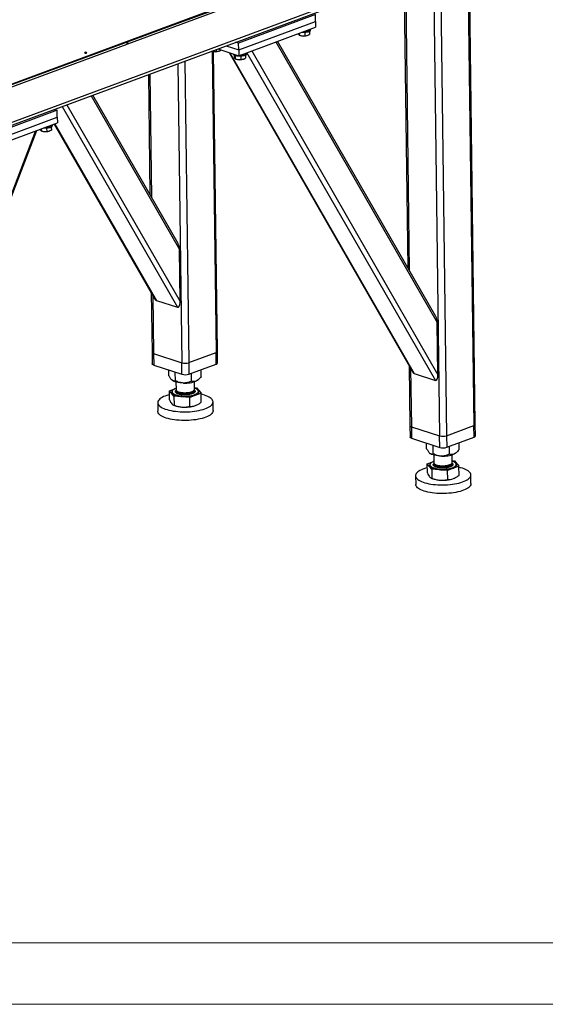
# Model space of a CAD drawing. Header units: millimetres. Extents: x 5 to 589, y 5 to 415.
# Tile 30 of 70: x 412 to 455, y 5 to 85. Entities that reach past the tile are written whole.
import ezdxf

# ---------------------------------------------------------------- set-up
doc = ezdxf.new("R2010")
doc.units = ezdxf.units.MM
doc.layers.add('TRAIT-FORT', color=4, linetype='Continuous', lineweight=25)

msp = doc.modelspace()

# ---------------------------------------------------------------- linework, layer by layer
at = {"color": 7, "linetype": 'Continuous', "lineweight": 18}
for p, q in [((10, 10), (584, 10)), ((5, 5), (589, 5))]:
    msp.add_line(p, q, dxfattribs=at)
at = {"layer": 'TRAIT-FORT', "color": 4, "linetype": 'Continuous', "lineweight": 25}
for p, q in [((406.775, 78.31), (451.246, 94.792)), ((406.776, 78.24), (451.247, 94.722)), ((420.708, 83.403), (451.247, 94.722)), ((420.711, 83.216), (451.249, 94.534)), ((368.086, 60.591), (447.151, 89.895)), ((447.448, 90.232), (368.234, 60.873)), ((448.416, 88.303), (448.889, 52.13)), ((449.002, 52.228), (448.529, 88.345)), ((443.206, 88.136), (443.509, 64.994)), ((443.326, 88.164), (443.632, 64.779)), ((445.629, 87.237), (446.1, 51.296)), ((446.195, 87.23), (446.666, 51.306)), ((435.988, 85.608), (429.734, 83.29)), ((429.741, 82.727), (435.995, 85.045)), ((435.995, 85.045), (435.988, 85.608)), ((435.995, 85.045), (436.001, 84.576)), ((429.747, 82.258), (436.001, 84.576)), ((435.509, 84.235), (435.512, 83.998)), ((435.601, 84.342), (435.6, 84.427)), ((420.711, 83.216), (420.708, 83.403)), ((445.796, 61.015), (432.913, 83.431)), ((434.671, 84.083), (434.673, 83.943)), ((434.679, 83.94), (434.746, 83.913)), ((435.127, 84.147), (435.13, 83.887)), ((435.366, 83.921), (435.389, 83.931)), ((368.559, 64.075), (420.673, 83.39)), ((368.562, 63.888), (420.676, 83.203)), ((420.676, 83.203), (420.673, 83.39)), ((420.711, 83.216), (420.675, 83.227)), ((427.578, 82.615), (427.9, 58.083)), ((427.904, 82.762), (427.906, 82.607)), ((428.039, 82.812), (429.747, 82.258)), ((428.142, 82.642), (428.164, 82.651)), ((428.287, 82.731), (428.288, 82.718)), ((428.711, 83.061), (429.741, 82.727)), ((429.734, 83.29), (429.518, 83.36)), ((429.741, 82.727), (429.734, 83.29)), ((429.741, 82.727), (429.747, 82.258)), ((430.806, 82.651), (445.963, 56.276)), ((432.772, 83.379), (445.908, 60.523)), ((425.354, 81.817), (425.676, 57.259)), ((428.012, 58.181), (427.692, 82.594)), ((428.958, 82.514), (443.919, 56.483)), ((429.017, 82.495), (444.029, 56.374)), ((429.289, 82.407), (429.29, 82.396)), ((429.384, 82.291), (429.385, 82.179)), ((429.458, 82.262), (429.461, 82.011)), ((429.468, 82.008), (429.535, 81.982)), ((429.916, 82.215), (429.919, 81.955)), ((430.155, 81.99), (430.178, 82)), ((430.298, 82.303), (430.301, 82.066)), ((430.389, 82.411), (430.388, 82.496)), ((430.415, 82.506), (445.755, 55.815)), ((424.791, 81.608), (425.11, 57.249)), ((422.391, 80.719), (422.519, 70.947)), ((422.511, 80.763), (422.643, 70.732)), ((417.726, 78.99), (424.918, 66.476)), ((424.806, 66.968), (417.867, 79.042)), ((414.968, 77.817), (408.715, 75.499)), ((414.752, 77.887), (414.968, 77.817)), ((414.976, 77.255), (414.968, 77.817)), ((415.369, 78.116), (424.765, 61.768)), ((415.76, 78.261), (424.974, 62.229)), ((408.722, 74.937), (414.976, 77.255)), ((414.976, 77.255), (414.982, 76.786)), ((408.728, 74.468), (414.982, 76.786)), ((413.651, 76.293), (413.653, 76.152)), ((414.108, 76.357), (414.111, 76.096)), ((414.49, 76.445), (414.493, 76.208)), ((414.582, 76.552), (414.58, 76.637)), ((414.734, 76.694), (422.929, 62.435)), ((414.774, 76.709), (423.039, 62.327)), ((413.211, 76.129), (399.073, 39.313)), ((399.076, 39.114), (413.303, 76.163)), ((413.66, 76.15), (413.727, 76.123)), ((414.347, 76.131), (414.37, 76.141)), ((424.974, 62.229), (424.918, 66.476)), ((422.624, 62.966), (422.688, 58.092)), ((422.747, 62.751), (422.81, 57.994)), ((423.039, 62.327), (424.765, 61.768)), ((445.963, 56.276), (445.908, 60.523)), ((422.688, 58.092), (422.7, 57.154)), ((422.81, 57.994), (425.11, 57.249)), ((422.81, 57.994), (422.822, 57.056)), ((425.676, 57.259), (427.9, 58.083)), ((427.912, 57.145), (427.9, 58.083)), ((428.024, 57.243), (428.012, 58.181)), ((422.822, 57.056), (425.123, 56.311)), ((425.123, 56.311), (425.11, 57.249)), ((425.676, 57.259), (425.688, 56.321)), ((425.688, 56.321), (427.912, 57.145)), ((443.613, 57.014), (443.677, 52.139)), ((424.055, 56.199), (424.049, 56.659)), ((424.592, 55.784), (424.583, 56.486)), ((425.912, 55.75), (425.904, 56.401)), ((426.696, 56.131), (426.688, 56.691)), ((443.737, 56.799), (443.799, 52.041)), ((444.029, 56.374), (445.755, 55.815)), ((424.632, 55.686), (424.64, 55.065)), ((426.14, 55.084), (426.132, 55.706)), ((426.448, 55.865), (426.484, 55.897)), ((424.104, 54.97), (424.639, 55.168)), ((424.47, 54.531), (424.104, 54.97)), ((424.114, 54.227), (424.104, 54.97)), ((424.325, 54.896), (424.325, 54.892)), ((424.641, 54.976), (424.641, 54.947)), ((426.681, 54.776), (425.758, 54.434)), ((426.131, 55.022), (426.161, 54.996)), ((426.138, 55.228), (426.315, 55.215)), ((426.141, 54.967), (426.141, 54.995)), ((426.315, 55.215), (426.681, 54.776)), ((426.452, 54.99), (426.415, 55.028)), ((426.459, 54.92), (426.459, 54.924)), ((426.69, 54.033), (426.681, 54.776)), ((423.154, 54.004), (423.163, 53.301)), ((424.439, 53.8), (424.524, 53.766)), ((425.758, 54.434), (424.47, 54.531)), ((424.47, 54.531), (424.479, 53.788)), ((425.768, 53.691), (425.758, 54.434)), ((427.662, 53.36), (427.653, 54.063)), ((443.677, 52.139), (443.69, 51.201)), ((446.666, 51.306), (448.889, 52.13)), ((448.902, 51.192), (448.889, 52.13)), ((449.014, 51.291), (449.002, 52.228)), ((443.799, 52.041), (446.1, 51.296)), ((443.799, 52.041), (443.812, 51.103)), ((443.812, 51.103), (446.113, 50.358)), ((445.045, 50.247), (445.039, 50.706)), ((445.582, 49.831), (445.573, 50.533)), ((446.113, 50.358), (446.1, 51.296)), ((446.666, 51.306), (446.678, 50.368)), ((446.678, 50.368), (448.902, 51.192)), ((447.685, 50.178), (447.678, 50.739)), ((445.622, 49.733), (445.63, 49.112)), ((446.902, 49.797), (446.893, 50.448)), ((447.13, 49.132), (447.121, 49.753)), ((447.438, 49.912), (447.474, 49.944)), ((445.094, 49.017), (445.628, 49.215)), ((445.46, 48.578), (445.094, 49.017)), ((445.104, 48.274), (445.094, 49.017)), ((445.314, 48.944), (445.314, 48.939)), ((445.631, 49.023), (445.631, 48.995)), ((447.12, 49.07), (447.151, 49.043)), ((447.128, 49.276), (447.305, 49.262)), ((447.131, 49.014), (447.131, 49.043)), ((447.305, 49.262), (447.67, 48.823)), ((447.442, 49.038), (447.405, 49.075)), ((447.449, 48.967), (447.449, 48.972)), ((446.748, 48.481), (445.46, 48.578)), ((445.46, 48.578), (445.469, 47.835)), ((447.67, 48.823), (446.748, 48.481)), ((446.758, 47.738), (446.748, 48.481)), ((447.68, 48.08), (447.67, 48.823)), ((444.143, 48.051), (444.153, 47.348)), ((445.429, 47.848), (445.514, 47.814)), ((448.652, 47.407), (448.643, 48.11))]:
    msp.add_line(p, q, dxfattribs=at)
at = {"layer": 'TRAIT-FORT', "color": 4, "linetype": 'Continuous', "lineweight": 25, "flags": 128}
for points in [[(435.563, 84.271), (435.518, 84.24), (435.459, 84.212), (435.387, 84.188), (435.304, 84.168), (435.212, 84.154), (435.116, 84.146), (435.017, 84.144), (434.92, 84.148), (434.861, 84.154)], [(435.561, 84.365), (435.517, 84.334), (435.458, 84.306), (435.386, 84.282), (435.302, 84.262), (435.211, 84.248), (435.115, 84.24), (435.092, 84.239)], [(435.599, 84.427), (435.589, 84.398), (435.561, 84.365)], [(417.349, 82.486), (417.367, 82.496), (417.373, 82.507), (417.366, 82.518), (417.347, 82.528), (417.319, 82.534), (417.286, 82.535), (417.254, 82.532), (417.227, 82.526), (417.209, 82.516), (417.203, 82.504), (417.21, 82.493), (417.229, 82.484), (417.257, 82.478), (417.289, 82.476), (417.322, 82.479), (417.349, 82.486)], [(430.351, 82.34), (430.307, 82.308), (430.248, 82.28), (430.175, 82.256), (430.092, 82.237), (430.001, 82.223), (429.905, 82.215), (429.806, 82.213), (429.708, 82.217), (429.615, 82.227), (429.529, 82.242), (429.453, 82.263), (429.389, 82.289), (429.34, 82.318), (429.307, 82.35), (429.291, 82.383), (429.29, 82.396)], [(430.35, 82.433), (430.306, 82.402), (430.247, 82.374), (430.174, 82.35), (430.091, 82.331), (430, 82.317), (429.903, 82.309), (429.88, 82.308)], [(430.388, 82.496), (430.378, 82.466), (430.35, 82.433)], [(414.543, 76.481), (414.499, 76.45), (414.44, 76.422), (414.367, 76.397), (414.284, 76.378), (414.193, 76.364), (414.097, 76.356), (413.998, 76.354), (413.901, 76.358), (413.842, 76.363)], [(414.542, 76.574), (414.498, 76.543), (414.439, 76.515), (414.366, 76.491), (414.283, 76.472), (414.192, 76.458), (414.095, 76.45), (414.072, 76.449)], [(414.58, 76.637), (414.57, 76.608), (414.542, 76.574)], [(422.688, 58.092), (422.688, 58.09), (422.697, 58.063), (422.721, 58.037), (422.759, 58.014), (422.81, 57.994)], [(422.688, 58.092), (422.688, 58.09), (422.697, 58.063), (422.721, 58.037), (422.759, 58.014), (422.81, 57.994)], [(422.822, 57.056), (422.771, 57.076), (422.733, 57.1), (422.709, 57.125), (422.7, 57.152), (422.7, 57.154)], [(425.254, 55.6), (425.106, 55.607), (424.963, 55.621), (424.826, 55.642), (424.699, 55.668), (424.584, 55.7), (424.482, 55.738), (424.396, 55.779), (424.326, 55.825)], [(426.448, 55.865), (426.387, 55.818), (426.306, 55.773)], [(424.108, 54.657), (424.046, 54.641), (423.893, 54.595), (423.751, 54.544), (423.623, 54.49), (423.508, 54.432), (423.409, 54.372), (423.324, 54.308), (423.257, 54.242), (423.206, 54.175), (423.172, 54.106), (423.155, 54.037), (423.156, 53.968), (423.175, 53.9), (423.211, 53.832), (423.265, 53.766), (423.335, 53.703), (423.421, 53.641), (423.523, 53.583), (423.64, 53.529), (423.77, 53.478), (423.913, 53.431), (424.068, 53.39), (424.233, 53.353), (424.408, 53.322), (424.59, 53.296), (424.778, 53.276), (424.972, 53.262), (425.169, 53.254), (425.367, 53.252), (425.566, 53.257), (425.764, 53.267), (425.959, 53.283), (426.149, 53.306), (426.334, 53.333), (426.511, 53.367), (426.68, 53.405), (426.839, 53.449), (426.986, 53.497), (427.121, 53.549), (427.243, 53.605), (427.35, 53.665), (427.442, 53.727), (427.518, 53.792), (427.578, 53.858), (427.62, 53.926), (427.646, 53.995), (427.653, 54.064), (427.643, 54.133), (427.616, 54.201), (427.571, 54.268), (427.509, 54.333), (427.431, 54.395), (427.337, 54.455), (427.227, 54.512), (427.104, 54.564), (426.967, 54.613), (426.967, 54.613)], [(424.366, 55.001), (424.339, 54.973), (424.306, 54.925), (424.291, 54.876), (424.294, 54.827), (424.315, 54.779), (424.354, 54.732), (424.41, 54.688), (424.482, 54.647), (424.569, 54.609), (424.67, 54.576), (424.782, 54.547), (424.905, 54.524), (425.035, 54.507), (425.171, 54.496), (425.311, 54.49), (425.453, 54.492), (425.593, 54.499), (425.73, 54.513), (425.861, 54.532), (425.985, 54.557), (426.099, 54.587), (426.201, 54.622), (426.291, 54.661), (426.365, 54.704), (426.423, 54.749), (426.465, 54.797), (426.489, 54.845), (426.495, 54.894), (426.482, 54.943), (426.452, 54.99), (426.452, 54.99)], [(424.639, 55.164), (424.609, 55.153), (424.522, 55.115), (424.45, 55.074), (424.394, 55.03), (424.354, 54.984), (424.331, 54.937), (424.325, 54.89), (424.337, 54.843), (424.366, 54.797)], [(424.366, 54.797), (424.412, 54.752), (424.474, 54.711), (424.551, 54.673), (424.642, 54.638), (424.745, 54.608), (424.859, 54.583), (424.982, 54.564), (425.111, 54.55), (425.245, 54.542), (425.382, 54.54), (425.518, 54.544), (425.653, 54.554), (425.783, 54.57), (425.907, 54.592), (426.022, 54.619), (426.127, 54.65), (426.22, 54.686), (426.299, 54.726), (426.364, 54.768), (426.412, 54.813), (426.444, 54.86), (426.458, 54.907), (426.455, 54.955), (426.435, 55.001), (426.397, 55.047), (426.343, 55.09), (426.273, 55.13), (426.189, 55.166), (426.138, 55.184)], [(424.366, 54.792), (424.412, 54.748), (424.474, 54.706), (424.551, 54.668), (424.642, 54.633), (424.745, 54.604), (424.859, 54.579), (424.982, 54.559), (425.111, 54.545), (425.245, 54.537), (425.382, 54.535), (425.518, 54.539), (425.653, 54.549), (425.783, 54.566), (425.907, 54.587), (426.022, 54.614), (426.127, 54.646), (426.22, 54.682), (426.299, 54.721), (426.364, 54.764), (426.412, 54.809), (426.444, 54.855), (426.459, 54.903), (426.459, 54.92)], [(424.64, 55.065), (424.646, 55.033), (424.669, 54.995)], [(424.641, 54.976), (424.641, 54.974), (424.651, 54.935), (424.678, 54.896), (424.723, 54.86), (424.782, 54.827), (424.856, 54.797), (424.943, 54.772), (425.04, 54.752), (425.145, 54.737), (425.256, 54.728), (425.37, 54.725), (425.485, 54.729), (425.597, 54.738)], [(424.641, 54.947), (424.647, 54.916), (424.67, 54.877)], [(424.669, 54.995), (424.709, 54.958), (424.765, 54.923), (424.835, 54.893), (424.919, 54.867), (425.014, 54.845), (425.117, 54.829), (425.227, 54.819), (425.34, 54.814), (425.455, 54.816), (425.569, 54.824), (425.678, 54.837), (425.78, 54.857), (425.873, 54.881), (425.955, 54.91), (426.024, 54.943), (426.077, 54.979), (426.115, 55.017), (426.136, 55.056), (426.14, 55.084)], [(424.67, 54.877), (424.71, 54.84), (424.766, 54.806), (424.837, 54.776), (424.92, 54.749), (425.015, 54.728), (425.118, 54.712), (425.228, 54.701), (425.342, 54.697), (425.457, 54.699), (425.57, 54.707), (425.679, 54.72), (425.781, 54.739), (425.875, 54.764), (425.957, 54.793), (426.025, 54.825), (426.079, 54.861), (426.117, 54.899), (426.137, 54.939), (426.141, 54.967)], [(425.597, 54.738), (425.705, 54.753), (425.805, 54.774), (425.896, 54.799), (425.975, 54.829), (426.04, 54.863), (426.09, 54.899), (426.123, 54.938), (426.139, 54.977), (426.141, 54.995)], [(426.967, 54.613), (426.818, 54.657), (426.682, 54.691)], [(423.849, 52.751), (423.712, 52.799), (423.589, 52.852), (423.48, 52.909), (423.385, 52.968), (423.307, 53.031), (423.245, 53.096), (423.2, 53.163), (423.173, 53.231), (423.163, 53.3), (423.163, 53.301)], [(427.662, 53.36), (427.661, 53.326), (427.644, 53.257), (427.611, 53.189), (427.56, 53.121), (427.492, 53.056), (427.408, 52.992), (427.308, 52.931), (427.193, 52.873), (427.065, 52.819), (426.923, 52.769), (426.77, 52.723), (426.606, 52.682), (426.433, 52.646), (426.252, 52.615), (426.064, 52.59), (425.871, 52.571), (425.675, 52.558), (425.476, 52.55), (425.277, 52.549), (425.079, 52.554), (424.884, 52.565), (424.693, 52.582), (424.507, 52.605), (424.329, 52.634), (424.159, 52.668), (423.998, 52.707), (423.849, 52.751)], [(443.677, 52.139), (443.677, 52.137), (443.686, 52.11), (443.71, 52.085), (443.749, 52.061), (443.799, 52.041)], [(443.677, 52.139), (443.677, 52.137), (443.686, 52.11), (443.71, 52.085), (443.749, 52.061), (443.799, 52.041)], [(443.812, 51.103), (443.761, 51.124), (443.723, 51.147), (443.699, 51.173), (443.69, 51.199), (443.69, 51.201)], [(446.244, 49.647), (446.096, 49.655), (445.952, 49.669), (445.816, 49.689), (445.689, 49.716), (445.574, 49.748), (445.472, 49.785), (445.385, 49.827), (445.316, 49.872)], [(447.438, 49.912), (447.376, 49.866), (447.296, 49.821)], [(445.356, 49.048), (445.328, 49.02), (445.296, 48.972), (445.281, 48.923), (445.284, 48.875), (445.305, 48.826), (445.344, 48.78), (445.4, 48.735), (445.472, 48.694), (445.559, 48.656), (445.66, 48.623), (445.772, 48.595), (445.894, 48.572), (446.025, 48.554), (446.161, 48.543), (446.301, 48.538), (446.442, 48.539), (446.583, 48.546), (446.72, 48.56), (446.851, 48.579), (446.975, 48.604), (447.089, 48.635), (447.191, 48.67), (447.28, 48.709), (447.355, 48.751), (447.413, 48.797), (447.455, 48.844), (447.478, 48.892), (447.484, 48.942), (447.472, 48.99), (447.442, 49.038), (447.442, 49.038)], [(445.628, 49.211), (445.598, 49.2), (445.512, 49.163), (445.44, 49.121), (445.384, 49.078), (445.343, 49.032), (445.32, 48.985), (445.315, 48.937), (445.326, 48.89), (445.356, 48.844)], [(445.356, 48.844), (445.402, 48.8), (445.464, 48.758), (445.541, 48.72), (445.632, 48.685), (445.735, 48.656), (445.849, 48.631), (445.972, 48.611), (446.101, 48.597), (446.235, 48.589), (446.371, 48.587), (446.508, 48.591), (446.643, 48.602), (446.773, 48.618), (446.897, 48.639), (447.012, 48.666), (447.117, 48.698), (447.21, 48.734), (447.289, 48.773), (447.354, 48.816), (447.402, 48.861), (447.434, 48.907), (447.448, 48.955), (447.445, 49.002), (447.425, 49.049), (447.387, 49.094), (447.333, 49.137), (447.263, 49.177), (447.179, 49.213), (447.128, 49.231)], [(445.356, 48.839), (445.402, 48.795), (445.464, 48.754), (445.541, 48.715), (445.632, 48.681), (445.735, 48.651), (445.849, 48.626), (445.972, 48.606), (446.101, 48.592), (446.235, 48.584), (446.372, 48.583), (446.508, 48.587), (446.643, 48.597), (446.773, 48.613), (446.897, 48.634), (447.012, 48.661), (447.117, 48.693), (447.21, 48.729), (447.289, 48.768), (447.354, 48.811), (447.402, 48.856), (447.434, 48.903), (447.448, 48.95), (447.449, 48.967)], [(445.63, 49.112), (445.636, 49.081), (445.659, 49.042)], [(445.632, 49.038), (445.631, 49.022), (445.641, 48.982), (445.668, 48.944), (445.712, 48.907), (445.772, 48.874), (445.846, 48.844), (445.933, 48.819), (446.03, 48.799), (446.135, 48.784), (446.246, 48.775), (446.36, 48.773), (446.475, 48.776), (446.587, 48.785)], [(445.631, 48.995), (445.637, 48.963), (445.66, 48.925)], [(445.659, 49.042), (445.699, 49.005), (445.755, 48.971), (445.825, 48.94), (445.909, 48.914), (446.003, 48.892), (446.107, 48.876), (446.217, 48.866), (446.33, 48.862), (446.445, 48.863), (446.558, 48.871), (446.667, 48.885), (446.77, 48.904), (446.863, 48.928), (446.945, 48.957), (447.013, 48.99), (447.067, 49.026), (447.105, 49.064), (447.125, 49.103), (447.13, 49.132)], [(445.66, 48.925), (445.7, 48.888), (445.756, 48.854), (445.827, 48.823), (445.91, 48.797), (446.005, 48.775), (446.108, 48.759), (446.218, 48.749), (446.332, 48.744), (446.447, 48.746), (446.56, 48.754), (446.669, 48.768), (446.771, 48.787), (446.864, 48.811), (446.946, 48.84), (447.015, 48.873), (447.069, 48.909), (447.106, 48.947), (447.127, 48.986), (447.131, 49.014)], [(446.587, 48.785), (446.695, 48.8), (446.795, 48.821), (446.886, 48.846), (446.964, 48.876), (447.029, 48.91), (447.079, 48.946), (447.113, 48.985), (447.129, 49.025), (447.129, 49.057)], [(445.098, 48.704), (445.036, 48.688), (444.883, 48.642), (444.741, 48.592), (444.613, 48.538), (444.498, 48.48), (444.398, 48.419), (444.314, 48.355), (444.246, 48.29), (444.195, 48.222), (444.161, 48.154), (444.145, 48.085), (444.146, 48.016), (444.165, 47.947), (444.201, 47.88), (444.255, 47.814), (444.325, 47.75), (444.411, 47.689), (444.513, 47.631), (444.629, 47.576), (444.76, 47.525), (444.903, 47.479), (445.058, 47.437), (445.223, 47.401), (445.397, 47.369), (445.58, 47.344), (445.768, 47.324), (445.962, 47.31), (446.158, 47.302), (446.357, 47.3), (446.556, 47.304), (446.754, 47.314), (446.949, 47.331), (447.139, 47.353), (447.324, 47.381), (447.501, 47.414), (447.67, 47.453), (447.829, 47.496), (447.976, 47.544), (448.111, 47.597), (448.233, 47.653), (448.34, 47.712), (448.432, 47.774), (448.508, 47.839), (448.568, 47.906), (448.61, 47.974), (448.635, 48.042), (448.643, 48.112), (448.633, 48.18), (448.605, 48.248), (448.561, 48.315), (448.499, 48.38), (448.421, 48.443), (448.326, 48.503), (448.217, 48.559), (448.094, 48.612), (447.957, 48.66), (447.957, 48.66)], [(447.957, 48.66), (447.808, 48.704), (447.672, 48.738)], [(444.839, 46.798), (444.702, 46.847), (444.579, 46.899), (444.469, 46.956), (444.375, 47.016), (444.297, 47.078), (444.235, 47.143), (444.19, 47.21), (444.163, 47.278), (444.153, 47.347), (444.153, 47.348)], [(448.652, 47.407), (448.651, 47.374), (448.634, 47.305), (448.6, 47.236), (448.549, 47.169), (448.481, 47.103), (448.397, 47.04), (448.298, 46.979), (448.183, 46.921), (448.054, 46.867), (447.913, 46.816), (447.76, 46.771), (447.596, 46.729), (447.423, 46.693), (447.241, 46.663), (447.054, 46.638), (446.861, 46.618), (446.664, 46.605), (446.466, 46.598), (446.267, 46.597), (446.069, 46.602), (445.874, 46.613), (445.682, 46.63), (445.497, 46.652), (445.318, 46.681), (445.148, 46.715), (444.988, 46.754), (444.839, 46.798)]]:
    msp.add_lwpolyline(points, dxfattribs=at)
at = {"layer": 'TRAIT-FORT', "color": 4, "linetype": 'Continuous', "lineweight": 25}
for centre, radius, start, end in [((435.51, 84.345), 0.0908, 305.33114, 358.20646), ((435.045, 84.798), 0.934, 251.36619, 290.13461), ((427.819, 83.532), 0.947, 252.88892, 289.94054), ((429.833, 82.866), 0.934, 251.36619, 290.13461), ((430.299, 82.414), 0.0908, 305.33114, 358.20646), ((414.491, 76.555), 0.0908, 305.33114, 358.20646), ((414.026, 77.008), 0.934, 251.36619, 290.13461), ((427.878, 58.22), 0.139, 278.82002, 343.59456), ((425.377, 58.191), 0.979, 254.21664, 287.78374), ((427.89, 57.283), 0.139, 278.82002, 343.59456), ((425.389, 57.253), 0.979, 254.21664, 287.78374), ((425.392, 58.044), 2.447, 266.78021, 291.93804), ((424.478, 54.897), 0.154, 181.89063, 223.00208), ((425.241, 55.739), 2.099, 250.01576, 266.82033), ((425.377, 56.419), 2.787, 264.81693, 287.83946), ((448.868, 52.268), 0.139, 278.82002, 343.59456), ((446.367, 52.239), 0.979, 254.21664, 287.78374), ((448.88, 51.33), 0.139, 278.82002, 343.59456), ((446.379, 51.301), 0.979, 254.21664, 287.78374), ((446.381, 52.091), 2.447, 266.78021, 291.93804), ((445.468, 48.944), 0.154, 181.89063, 223.00208), ((446.231, 49.786), 2.099, 250.01576, 266.82033), ((446.366, 50.466), 2.787, 264.81693, 287.83946)]:
    msp.add_arc(centre, radius, start, end, dxfattribs=at)
for centre, start_param, end_param in [((424.702, 66.546), 4.550852, 5.589484), ((423.032, 62.857), 2.447891, 2.980055), ((424.758, 62.299), 2.980055, 4.550852), ((445.692, 60.593), 4.550852, 5.589484), ((444.022, 56.905), 2.447891, 2.980055), ((445.748, 56.346), 2.980055, 4.550852)]:
    msp.add_ellipse(centre, major_axis=(-0.042, 0.535), ratio=0.395693, start_param=start_param, end_param=end_param, dxfattribs=at)
for points, knots in [([(434.673, 83.943), (434.666, 83.947), (434.653, 83.955), (434.634, 83.992), (434.619, 84.03), (434.612, 84.056), (434.611, 84.061)], [0, 0, 0, 0, 0.323325, 0.653661, 0.935184, 1, 1, 1, 1]), ([(434.673, 83.943), (434.712, 83.927), (434.793, 83.897), (434.912, 83.875), (435.026, 83.872), (435.095, 83.882), (435.13, 83.887)], [0, 0, 0, 0, 0.264605, 0.534948, 0.765343, 1, 1, 1, 1]), ([(435.13, 83.887), (435.179, 83.886), (435.26, 83.886), (435.376, 83.922), (435.455, 83.962), (435.5, 83.99), (435.512, 83.998)], [0, 0, 0, 0, 0.385549, 0.637642, 0.896546, 1, 1, 1, 1]), ([(427.546, 82.629), (427.553, 82.626), (427.602, 82.609), (427.688, 82.596), (427.801, 82.592), (427.871, 82.602), (427.906, 82.607)], [0, 0, 0, 0, 0.06216, 0.406925, 0.700745, 1, 1, 1, 1]), ([(427.906, 82.607), (427.954, 82.607), (428.035, 82.607), (428.152, 82.643), (428.23, 82.682), (428.275, 82.71), (428.288, 82.718)], [0, 0, 0, 0, 0.385549, 0.637642, 0.896546, 1, 1, 1, 1]), ([(429.461, 82.011), (429.455, 82.015), (429.442, 82.024), (429.422, 82.06), (429.403, 82.113), (429.391, 82.156), (429.385, 82.179)], [0, 0, 0, 0, 0.264605, 0.534948, 0.765343, 1, 1, 1, 1]), ([(429.461, 82.011), (429.501, 81.996), (429.582, 81.965), (429.701, 81.943), (429.814, 81.94), (429.884, 81.95), (429.919, 81.955)], [0, 0, 0, 0, 0.264605, 0.534948, 0.765343, 1, 1, 1, 1]), ([(429.919, 81.955), (429.968, 81.955), (430.048, 81.955), (430.165, 81.991), (430.243, 82.03), (430.288, 82.058), (430.301, 82.066)], [0, 0, 0, 0, 0.385549, 0.637642, 0.896546, 1, 1, 1, 1]), ([(413.653, 76.152), (413.647, 76.156), (413.634, 76.165), (413.614, 76.202), (413.6, 76.239), (413.593, 76.266), (413.591, 76.27)], [0, 0, 0, 0, 0.323325, 0.653661, 0.935184, 1, 1, 1, 1]), ([(414.111, 76.096), (414.16, 76.096), (414.241, 76.096), (414.357, 76.132), (414.435, 76.171), (414.48, 76.199), (414.493, 76.208)], [0, 0, 0, 0, 0.385549, 0.637642, 0.896546, 1, 1, 1, 1]), ([(413.653, 76.152), (413.693, 76.137), (413.774, 76.106), (413.893, 76.084), (414.006, 76.082), (414.076, 76.091), (414.111, 76.096)], [0, 0, 0, 0, 0.264605, 0.534948, 0.765343, 1, 1, 1, 1]), ([(424.055, 56.199), (424.093, 56.132), (424.149, 56.029), (424.229, 55.919), (424.282, 55.861), (424.315, 55.834), (424.326, 55.825)], [0, 0, 0, 0, 0.432045, 0.654349, 0.879653, 1, 1, 1, 1]), ([(424.326, 55.825), (424.349, 55.809), (424.396, 55.777), (424.464, 55.762), (424.53, 55.763), (424.571, 55.777), (424.592, 55.784)], [0, 0, 0, 0, 0.249578, 0.504364, 0.751047, 1, 1, 1, 1]), ([(425.254, 55.6), (425.197, 55.604), (425.081, 55.612), (424.911, 55.653), (424.747, 55.711), (424.644, 55.76), (424.592, 55.784)], [0, 0, 0, 0, 0.249578, 0.504364, 0.751047, 1, 1, 1, 1]), ([(425.912, 55.75), (425.822, 55.713), (425.686, 55.657), (425.491, 55.614), (425.361, 55.599), (425.282, 55.6), (425.254, 55.6)], [0, 0, 0, 0, 0.432045, 0.654349, 0.879653, 1, 1, 1, 1]), ([(426.306, 55.773), (426.299, 55.77), (426.244, 55.744), (426.14, 55.717), (426.015, 55.722), (425.941, 55.742), (425.912, 55.75)], [0, 0, 0, 0, 0.0504, 0.402614, 0.767588, 1, 1, 1, 1]), ([(426.696, 56.131), (426.65, 56.075), (426.567, 55.972), (426.435, 55.848), (426.349, 55.799), (426.306, 55.773)], [0, 0, 0, 0, 0.3707742, 0.6811819, 1, 1, 1, 1]), ([(424.623, 54.825), (424.612, 54.842), (424.589, 54.875), (424.592, 54.929), (424.612, 54.972), (424.642, 54.996), (424.65, 55.002)], [0, 0, 0, 0, 0.28196, 0.580809, 0.892083, 1, 1, 1, 1]), ([(425.612, 54.646), (425.565, 54.642), (425.466, 54.633), (425.311, 54.632), (425.153, 54.641), (425.001, 54.661), (424.866, 54.693), (424.756, 54.732), (424.672, 54.777), (424.639, 54.809), (424.623, 54.825)], [0, 0, 0, 0, 0.116516, 0.240011, 0.368641, 0.5, 0.631359, 0.759989, 0.883484, 1, 1, 1, 1]), ([(426.161, 54.996), (426.172, 54.979), (426.194, 54.945), (426.193, 54.891), (426.161, 54.836), (426.096, 54.783), (426.002, 54.735), (425.885, 54.695), (425.754, 54.665), (425.658, 54.652), (425.612, 54.646)], [0, 0, 0, 0, 0.116516, 0.240011, 0.368641, 0.5, 0.631359, 0.759989, 0.883484, 1, 1, 1, 1]), ([(424.114, 54.227), (424.144, 54.164), (424.205, 54.038), (424.267, 53.953), (424.298, 53.911)], [0, 0, 0, 0, 0.495458, 1, 1, 1, 1]), ([(424.298, 53.911), (424.329, 53.879), (424.39, 53.815), (424.45, 53.797), (424.479, 53.788)], [0, 0, 0, 0, 0.494511, 1, 1, 1, 1]), ([(424.479, 53.788), (424.584, 53.753), (424.796, 53.683), (425.015, 53.656), (425.125, 53.643)], [0, 0, 0, 0, 0.495458, 1, 1, 1, 1]), ([(425.768, 53.691), (425.843, 53.692), (425.995, 53.694), (426.151, 53.742), (426.23, 53.766)], [0, 0, 0, 0, 0.495458, 1, 1, 1, 1]), ([(426.23, 53.766), (426.308, 53.799), (426.464, 53.867), (426.614, 53.977), (426.69, 54.033)], [0, 0, 0, 0, 0.494511, 1, 1, 1, 1]), ([(425.125, 53.643), (425.233, 53.64), (425.451, 53.633), (425.661, 53.672), (425.768, 53.691)], [0, 0, 0, 0, 0.494511, 1, 1, 1, 1]), ([(445.045, 50.247), (445.082, 50.179), (445.139, 50.077), (445.219, 49.967), (445.272, 49.908), (445.304, 49.881), (445.316, 49.872)], [0, 0, 0, 0, 0.432045, 0.654349, 0.879653, 1, 1, 1, 1]), ([(445.316, 49.872), (445.339, 49.857), (445.386, 49.825), (445.454, 49.809), (445.52, 49.811), (445.561, 49.824), (445.582, 49.831)], [0, 0, 0, 0, 0.249578, 0.504364, 0.751047, 1, 1, 1, 1]), ([(446.244, 49.647), (446.187, 49.651), (446.07, 49.659), (445.901, 49.701), (445.737, 49.758), (445.634, 49.807), (445.582, 49.831)], [0, 0, 0, 0, 0.249578, 0.504364, 0.751047, 1, 1, 1, 1]), ([(446.902, 49.797), (446.812, 49.76), (446.676, 49.704), (446.48, 49.661), (446.351, 49.647), (446.272, 49.647), (446.244, 49.647)], [0, 0, 0, 0, 0.432045, 0.654349, 0.879653, 1, 1, 1, 1]), ([(447.296, 49.821), (447.289, 49.818), (447.234, 49.792), (447.129, 49.765), (447.005, 49.769), (446.931, 49.789), (446.902, 49.797)], [0, 0, 0, 0, 0.0504, 0.402614, 0.767588, 1, 1, 1, 1]), ([(447.685, 50.178), (447.64, 50.122), (447.556, 50.019), (447.425, 49.896), (447.339, 49.846), (447.296, 49.821)], [0, 0, 0, 0, 0.3707742, 0.6811819, 1, 1, 1, 1]), ([(445.613, 48.872), (445.602, 48.889), (445.579, 48.923), (445.582, 48.976), (445.602, 49.02), (445.632, 49.043), (445.64, 49.049)], [0, 0, 0, 0, 0.28196, 0.580809, 0.892083, 1, 1, 1, 1]), ([(447.151, 49.043), (447.162, 49.027), (447.184, 48.993), (447.182, 48.939), (447.151, 48.884), (447.086, 48.83), (446.992, 48.782), (446.874, 48.743), (446.743, 48.712), (446.648, 48.699), (446.602, 48.693)], [0, 0, 0, 0, 0.116516, 0.240011, 0.368641, 0.5, 0.631359, 0.759989, 0.883484, 1, 1, 1, 1]), ([(445.104, 48.274), (445.134, 48.211), (445.194, 48.085), (445.256, 48.001), (445.288, 47.958)], [0, 0, 0, 0, 0.495458, 1, 1, 1, 1]), ([(446.602, 48.693), (446.554, 48.689), (446.456, 48.68), (446.301, 48.679), (446.143, 48.688), (445.991, 48.709), (445.856, 48.74), (445.745, 48.779), (445.661, 48.824), (445.629, 48.857), (445.613, 48.872)], [0, 0, 0, 0, 0.116516, 0.240011, 0.368641, 0.5, 0.631359, 0.759989, 0.883484, 1, 1, 1, 1]), ([(445.288, 47.958), (445.318, 47.926), (445.38, 47.862), (445.439, 47.844), (445.469, 47.835)], [0, 0, 0, 0, 0.494511, 1, 1, 1, 1]), ([(445.469, 47.835), (445.574, 47.8), (445.786, 47.73), (446.004, 47.704), (446.115, 47.691)], [0, 0, 0, 0, 0.495458, 1, 1, 1, 1]), ([(446.115, 47.691), (446.223, 47.687), (446.441, 47.681), (446.651, 47.719), (446.758, 47.738)], [0, 0, 0, 0, 0.494511, 1, 1, 1, 1]), ([(446.758, 47.738), (446.833, 47.739), (446.985, 47.741), (447.141, 47.789), (447.22, 47.813)], [0, 0, 0, 0, 0.495458, 1, 1, 1, 1]), ([(447.22, 47.813), (447.297, 47.847), (447.454, 47.914), (447.604, 48.025), (447.68, 48.08)], [0, 0, 0, 0, 0.494511, 1, 1, 1, 1])]:
    msp.add_open_spline(points, degree=3, knots=knots, dxfattribs=at)

doc.saveas('drawing.dxf')
